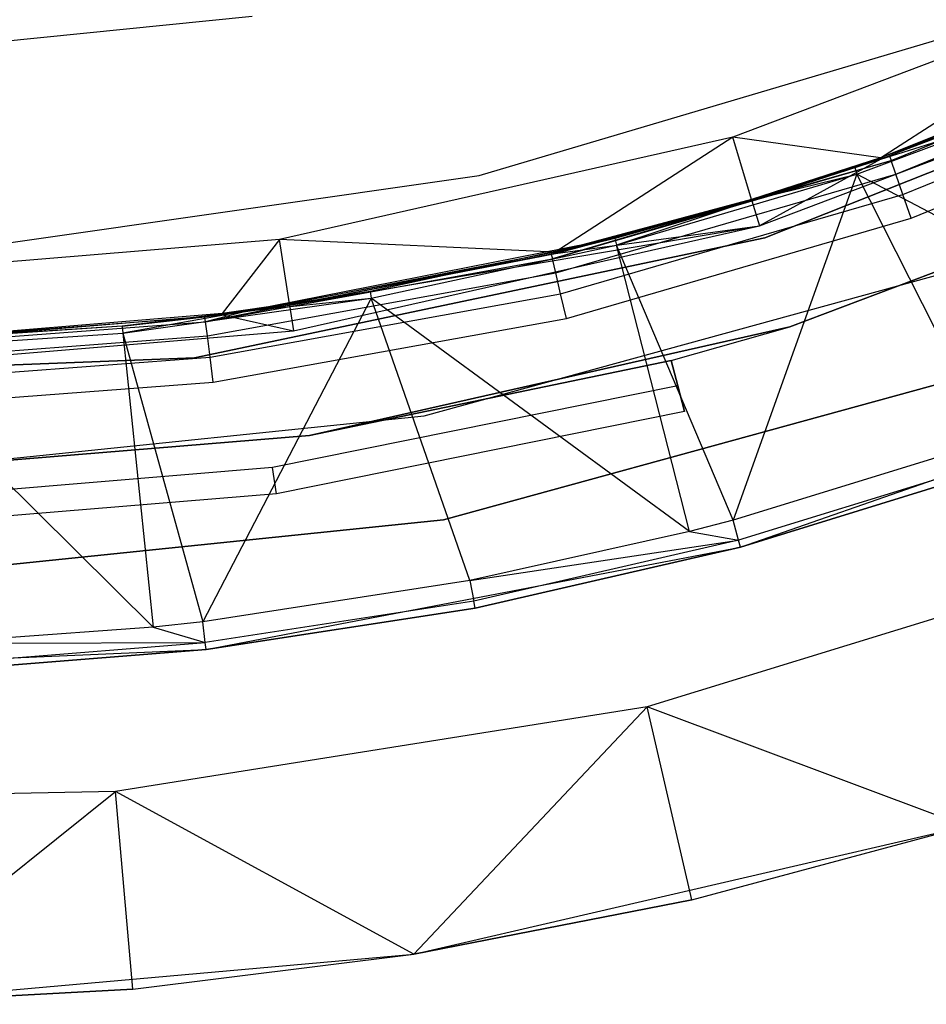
# Model space of a CAD drawing. Extents: x -3.43 to 3.43, y -2.81 to 3.33.
# Tile 18 of 36: x 0.19 to 0.87, y -2.81 to -2.07. Entities that reach past the tile are written whole.
import ezdxf

# ---------------------------------------------------------------- set-up
doc = ezdxf.new("R2010")
doc.units = 0
doc.header["$LTSCALE"] = 2.54
doc.layers.get('0').update_dxf_attribs({"color": 13, "linetype": 'CONTINUOUS'})

# ---------------------------------------------------------------- blocks, each defined once
blk = doc.blocks.new('MSR-DOWNLIGHT_PM_STL_4')
at = {"color": 0}
for p, q in [((1.08063, -2.15746, 2.605), (0.75181, -2.28188, 2.605)), ((1.08063, -2.15746, 2.605), (0.75181, -2.28188, 2.605)), ((0.86355, -2.29768, 1.12476), (1.08063, -2.15746, 2.605)), ((0.86355, -2.29768, 1.12476), (1.08063, -2.15746, 2.605)), ((0.13503, -2.21599, 3.615), (0.38821, -2.1905, 3.615)), ((0.13503, -2.21599, 3.615), (0.38821, -2.1905, 3.615)), ((0.77616, -2.35809, 8.605), (1.18612, -2.1956, 8.605)), ((1.18612, -2.1956, 2.605), (0.77616, -2.35809, 2.605)), ((0.77616, -2.35809, 8.605), (1.18612, -2.1956, 8.605)), ((1.18612, -2.1956, 2.605), (0.77616, -2.35809, 2.605)), ((0.87034, -2.29603, 3.455), (1.11707, -2.19566, 3.455)), ((0.87034, -2.29603, 3.455), (1.11707, -2.19566, 3.455)), ((1.10126, -2.20227, 1.12476), (0.86355, -2.29768, 1.12476)), ((1.10126, -2.20227, 1.12476), (0.86355, -2.29768, 1.12476)), ((0.8639, -2.29868, 1.08483), (1.10171, -2.20324, 1.08483)), ((0.8639, -2.29868, 1.08483), (1.10171, -2.20324, 1.08483)), ((0.87159, -2.29963, 3.47413), (1.11868, -2.19911, 3.47413)), ((0.87159, -2.29963, 3.47413), (1.11868, -2.19911, 3.47413)), ((0.55985, -2.31095, 3.615), (0.9098, -2.20728, 3.615)), ((0.55985, -2.31095, 3.345), (0.9098, -2.20728, 3.345)), ((0.55985, -2.31095, 3.615), (0.9098, -2.20728, 3.615)), ((0.55985, -2.31095, 3.345), (0.9098, -2.20728, 3.345)), ((0.87515, -2.30987, 3.49036), (1.12328, -2.20892, 3.49036)), ((0.87515, -2.30987, 3.49036), (1.12328, -2.20892, 3.49036)), ((0.77195, -2.34892, 0.105), (1.10991, -2.22104, 0.105)), ((0.77195, -2.34892, 0.105), (1.10991, -2.22104, 0.105)), ((0.8639, -2.29868, 1.08483), (1.10991, -2.22104, 0.105)), ((0.8639, -2.29868, 1.08483), (1.10991, -2.22104, 0.105)), ((0.88047, -2.32519, 3.50119), (1.13017, -2.22361, 3.50119)), ((0.88047, -2.32519, 3.50119), (1.13017, -2.22361, 3.50119)), ((1.0213, -2.23818, 3.4168), (0.84412, -2.30499, 3.4168)), ((1.0213, -2.23818, 3.4168), (0.84412, -2.30499, 3.4168)), ((1.0213, -2.23818, 3.4168), (0.87034, -2.29603, 3.455)), ((1.0213, -2.23818, 3.4168), (0.87034, -2.29603, 3.455)), ((0.88675, -2.34326, 3.505), (1.13828, -2.24094, 3.505)), ((0.88675, -2.34326, 3.505), (1.13828, -2.24094, 3.505)), ((0.8458, -2.30999, 3.39444), (1.02334, -2.24305, 3.39444)), ((0.8458, -2.30999, 3.39444), (1.02334, -2.24305, 3.39444)), ((0.75181, -2.28188, 2.605), (0.40887, -2.35932, 2.605)), ((0.75181, -2.28188, 2.605), (0.40887, -2.35932, 2.605)), ((0.75181, -2.28188, 2.605), (0.61753, -2.36894, 1.12476)), ((0.75181, -2.28188, 2.605), (0.61753, -2.36894, 1.12476)), ((0.86355, -2.29768, 1.12476), (0.75181, -2.28188, 2.605)), ((0.86355, -2.29768, 1.12476), (0.75181, -2.28188, 2.605)), ((0.76601, -2.32912, 1.12476), (0.75181, -2.28188, 2.605)), ((0.76601, -2.32912, 1.12476), (0.75181, -2.28188, 2.605)), ((1.14337, -2.29371, 2.605), (0.79498, -2.42553, 2.605)), ((0.79498, -2.42553, 0.105), (1.14337, -2.29371, 0.105)), ((1.14337, -2.29371, 2.605), (0.79498, -2.42553, 2.605)), ((0.79498, -2.42553, 0.105), (1.14337, -2.29371, 0.105)), ((0.61541, -2.37403, 3.47413), (0.87159, -2.29963, 3.47413)), ((0.61541, -2.37403, 3.47413), (0.87159, -2.29963, 3.47413)), ((0.86355, -2.29768, 1.12476), (0.76601, -2.32912, 1.12476)), ((0.86355, -2.29768, 1.12476), (0.76601, -2.32912, 1.12476)), ((0.76631, -2.33014, 1.08483), (0.8639, -2.29868, 1.08483)), ((0.76631, -2.33014, 1.08483), (0.8639, -2.29868, 1.08483)), ((0.76983, -2.32867, 3.455), (0.87034, -2.29603, 3.455)), ((0.76983, -2.32867, 3.455), (0.87034, -2.29603, 3.455)), ((0.76983, -2.32867, 3.455), (0.87159, -2.29963, 3.47413)), ((0.76983, -2.32867, 3.455), (0.87159, -2.29963, 3.47413)), ((0.8639, -2.29868, 1.08483), (0.77195, -2.34892, 0.105)), ((0.8639, -2.29868, 1.08483), (0.77195, -2.34892, 0.105)), ((0.84412, -2.30499, 3.4168), (0.87034, -2.29603, 3.455)), ((0.84412, -2.30499, 3.4168), (0.87034, -2.29603, 3.455)), ((0.86355, -2.29768, 1.12476), (0.8639, -2.29868, 1.08483)), ((0.86355, -2.29768, 1.12476), (0.8639, -2.29868, 1.08483)), ((0.87034, -2.29603, 3.455), (0.87159, -2.29963, 3.47413)), ((0.87034, -2.29603, 3.455), (0.87159, -2.29963, 3.47413)), ((0.87515, -2.30987, 3.49036), (0.87159, -2.29963, 3.47413)), ((0.87515, -2.30987, 3.49036), (0.87159, -2.29963, 3.47413)), ((0.84412, -2.30499, 3.4168), (0.76983, -2.32867, 3.455)), ((0.84412, -2.30499, 3.4168), (0.76983, -2.32867, 3.455)), ((0.84412, -2.30499, 3.4168), (0.76983, -2.32867, 3.4168)), ((0.84412, -2.30499, 3.4168), (0.76983, -2.32867, 3.4168)), ((0.84412, -2.30499, 3.4168), (0.8458, -2.30999, 3.39444)), ((0.84412, -2.30499, 3.4168), (0.8458, -2.30999, 3.39444)), ((0.19855, -2.36257, 3.615), (0.55985, -2.31095, 3.615)), ((0.19855, -2.36257, 3.345), (0.55985, -2.31095, 3.345)), ((0.19855, -2.36257, 3.615), (0.55985, -2.31095, 3.615)), ((0.19855, -2.36257, 3.345), (0.55985, -2.31095, 3.345)), ((0.55985, -2.31095, 3.345), (0.55985, -2.31095, 3.615)), ((0.55985, -2.31095, 3.345), (0.55985, -2.31095, 3.615)), ((0.61789, -2.38458, 3.49036), (0.87515, -2.30987, 3.49036)), ((0.61789, -2.38458, 3.49036), (0.87515, -2.30987, 3.49036)), ((0.6638, -2.36369, 3.39444), (0.8458, -2.30999, 3.39444)), ((0.6638, -2.36369, 3.39444), (0.8458, -2.30999, 3.39444)), ((0.8458, -2.30999, 3.39444), (0.75217, -2.57169, 2.94723)), ((0.8458, -2.30999, 3.39444), (0.75217, -2.57169, 2.94723)), ((0.76983, -2.32867, 3.4168), (0.8458, -2.30999, 3.39444)), ((0.76983, -2.32867, 3.4168), (0.8458, -2.30999, 3.39444)), ((1.10989, -2.44922, 2.94723), (0.8458, -2.30999, 3.39444)), ((1.10989, -2.44922, 2.94723), (0.8458, -2.30999, 3.39444)), ((0.94755, -2.51151, 2.94723), (0.8458, -2.30999, 3.39444)), ((0.94755, -2.51151, 2.94723), (0.8458, -2.30999, 3.39444)), ((0.88047, -2.32519, 3.50119), (0.87515, -2.30987, 3.49036)), ((0.88047, -2.32519, 3.50119), (0.87515, -2.30987, 3.49036)), ((0.76983, -2.32867, 3.4168), (0.61454, -2.37033, 3.455)), ((0.61454, -2.37033, 3.455), (0.76983, -2.32867, 3.455)), ((0.76983, -2.32867, 3.4168), (0.61454, -2.37033, 3.455)), ((0.61454, -2.37033, 3.455), (0.76983, -2.32867, 3.455)), ((0.76983, -2.32867, 3.455), (0.61541, -2.37403, 3.47413)), ((0.76983, -2.32867, 3.455), (0.61541, -2.37403, 3.47413)), ((0.76601, -2.32912, 1.12476), (0.61753, -2.36894, 1.12476)), ((0.76601, -2.32912, 1.12476), (0.61753, -2.36894, 1.12476)), ((0.61777, -2.36998, 1.08483), (0.76631, -2.33014, 1.08483)), ((0.61777, -2.36998, 1.08483), (0.76631, -2.33014, 1.08483)), ((0.62161, -2.40037, 3.50119), (0.88047, -2.32519, 3.50119)), ((0.62161, -2.40037, 3.50119), (0.88047, -2.32519, 3.50119)), ((0.76983, -2.32867, 3.4168), (0.6625, -2.35857, 3.4168)), ((0.76983, -2.32867, 3.4168), (0.6625, -2.35857, 3.4168)), ((0.76983, -2.32867, 3.4168), (0.6638, -2.36369, 3.39444)), ((0.76983, -2.32867, 3.4168), (0.6638, -2.36369, 3.39444)), ((0.76631, -2.33014, 1.08483), (0.76601, -2.32912, 1.12476)), ((0.76631, -2.33014, 1.08483), (0.76601, -2.32912, 1.12476)), ((0.76631, -2.33014, 1.08483), (0.77195, -2.34892, 0.105)), ((0.76631, -2.33014, 1.08483), (0.77195, -2.34892, 0.105)), ((0.76983, -2.32867, 3.4168), (0.76983, -2.32867, 3.455)), ((0.76983, -2.32867, 3.4168), (0.76983, -2.32867, 3.455)), ((0.88675, -2.34326, 3.505), (0.88047, -2.32519, 3.50119)), ((0.88675, -2.34326, 3.505), (0.88047, -2.32519, 3.50119)), ((0.62598, -2.419, 3.505), (0.88675, -2.34326, 3.505)), ((0.62598, -2.419, 3.505), (0.88675, -2.34326, 3.505)), ((0.41652, -2.40914, 1.08483), (0.77195, -2.34892, 0.105)), ((0.41652, -2.40914, 1.08483), (0.77195, -2.34892, 0.105)), ((0.41949, -2.42851, 0.105), (0.77195, -2.34892, 0.105)), ((0.41949, -2.42851, 0.105), (0.77195, -2.34892, 0.105)), ((0.61777, -2.36998, 1.08483), (0.77195, -2.34892, 0.105)), ((0.61777, -2.36998, 1.08483), (0.77195, -2.34892, 0.105)), ((0.40887, -2.35932, 2.605), (0.05849, -2.38829, 2.605)), ((0.40887, -2.35932, 2.605), (0.05849, -2.38829, 2.605)), ((0.34463, -2.44896, 8.605), (0.77616, -2.35809, 8.605)), ((0.77616, -2.35809, 2.605), (0.34463, -2.44896, 2.605)), ((0.34463, -2.44896, 8.605), (0.77616, -2.35809, 8.605)), ((0.77616, -2.35809, 2.605), (0.34463, -2.44896, 2.605)), ((0.40887, -2.35932, 2.605), (0.36562, -2.41536, 1.12476)), ((0.40887, -2.35932, 2.605), (0.36562, -2.41536, 1.12476)), ((0.6625, -2.35857, 3.4168), (0.38527, -2.41334, 3.455)), ((0.6625, -2.35857, 3.4168), (0.38527, -2.41334, 3.455)), ((0.61753, -2.36894, 1.12476), (0.40887, -2.35932, 2.605)), ((0.61753, -2.36894, 1.12476), (0.40887, -2.35932, 2.605)), ((0.41636, -2.40809, 1.12476), (0.40887, -2.35932, 2.605)), ((0.41636, -2.40809, 1.12476), (0.40887, -2.35932, 2.605)), ((0.6625, -2.35857, 3.4168), (0.47742, -2.39864, 3.4168)), ((0.6625, -2.35857, 3.4168), (0.47742, -2.39864, 3.4168)), ((0.6625, -2.35857, 3.4168), (0.61454, -2.37033, 3.455)), ((0.6625, -2.35857, 3.4168), (0.61454, -2.37033, 3.455)), ((0.6625, -2.35857, 3.4168), (0.6638, -2.36369, 3.39444)), ((0.6625, -2.35857, 3.4168), (0.6638, -2.36369, 3.39444)), ((0.77616, -2.35809, 8.605), (0.77616, -2.35809, 2.605)), ((0.77616, -2.35809, 8.605), (0.77616, -2.35809, 2.605)), ((0.47835, -2.40383, 3.39444), (0.6638, -2.36369, 3.39444)), ((0.47835, -2.40383, 3.39444), (0.6638, -2.36369, 3.39444)), ((0.75217, -2.57169, 2.94723), (0.6638, -2.36369, 3.39444)), ((0.75217, -2.57169, 2.94723), (0.6638, -2.36369, 3.39444)), ((0.71913, -2.58034, 2.94723), (0.6638, -2.36369, 3.39444)), ((0.71913, -2.58034, 2.94723), (0.6638, -2.36369, 3.39444)), ((0.61454, -2.37033, 3.455), (0.35292, -2.42152, 3.47413)), ((0.61454, -2.37033, 3.455), (0.35292, -2.42152, 3.47413)), ((0.35292, -2.42152, 3.47413), (0.61541, -2.37403, 3.47413)), ((0.35292, -2.42152, 3.47413), (0.61541, -2.37403, 3.47413)), ((0.38527, -2.41334, 3.455), (0.61454, -2.37033, 3.455)), ((0.38527, -2.41334, 3.455), (0.61454, -2.37033, 3.455)), ((0.61753, -2.36894, 1.12476), (0.41636, -2.40809, 1.12476)), ((0.61753, -2.36894, 1.12476), (0.41636, -2.40809, 1.12476)), ((0.41652, -2.40914, 1.08483), (0.61777, -2.36998, 1.08483)), ((0.41652, -2.40914, 1.08483), (0.61777, -2.36998, 1.08483)), ((0.51824, -2.49283, 0.105), (0.94348, -2.37611, 0.105)), ((0.51824, -2.49283, 0.105), (0.94348, -2.37611, 0.105)), ((0.51824, -2.49283, 2.605), (0.94348, -2.37611, 2.605)), ((0.51824, -2.49283, 2.605), (0.94348, -2.37611, 2.605)), ((0.61454, -2.37033, 3.455), (0.61541, -2.37403, 3.47413)), ((0.61454, -2.37033, 3.455), (0.61541, -2.37403, 3.47413)), ((0.61789, -2.38458, 3.49036), (0.61541, -2.37403, 3.47413)), ((0.61789, -2.38458, 3.49036), (0.61541, -2.37403, 3.47413)), ((0.61777, -2.36998, 1.08483), (0.61753, -2.36894, 1.12476)), ((0.61777, -2.36998, 1.08483), (0.61753, -2.36894, 1.12476)), ((0.35429, -2.43227, 3.49036), (0.61789, -2.38458, 3.49036)), ((0.35429, -2.43227, 3.49036), (0.61789, -2.38458, 3.49036)), ((0.62161, -2.40037, 3.50119), (0.61789, -2.38458, 3.49036)), ((0.62161, -2.40037, 3.50119), (0.61789, -2.38458, 3.49036)), ((0.29044, -2.43021, 3.39444), (0.47835, -2.40383, 3.39444)), ((0.29044, -2.43021, 3.39444), (0.47835, -2.40383, 3.39444)), ((0.47835, -2.40383, 3.39444), (0.35085, -2.64853, 2.94723)), ((0.47835, -2.40383, 3.39444), (0.35085, -2.64853, 2.94723)), ((0.35635, -2.44836, 3.50119), (0.62161, -2.40037, 3.50119)), ((0.35635, -2.44836, 3.50119), (0.62161, -2.40037, 3.50119)), ((0.47742, -2.39864, 3.4168), (0.38527, -2.41334, 3.455)), ((0.47742, -2.39864, 3.4168), (0.38527, -2.41334, 3.455)), ((0.47742, -2.39864, 3.4168), (0.38527, -2.41334, 3.4168)), ((0.47742, -2.39864, 3.4168), (0.38527, -2.41334, 3.4168)), ((0.38527, -2.41334, 3.4168), (0.47835, -2.40383, 3.39444)), ((0.38527, -2.41334, 3.4168), (0.47835, -2.40383, 3.39444)), ((0.47742, -2.39864, 3.4168), (0.47835, -2.40383, 3.39444)), ((0.47742, -2.39864, 3.4168), (0.47835, -2.40383, 3.39444)), ((0.71913, -2.58034, 2.94723), (0.47835, -2.40383, 3.39444)), ((0.71913, -2.58034, 2.94723), (0.47835, -2.40383, 3.39444)), ((0.55291, -2.61744, 2.94723), (0.47835, -2.40383, 3.39444)), ((0.55291, -2.61744, 2.94723), (0.47835, -2.40383, 3.39444)), ((0.62598, -2.419, 3.505), (0.62161, -2.40037, 3.50119)), ((0.62598, -2.419, 3.505), (0.62161, -2.40037, 3.50119)), ((0.38527, -2.41334, 3.4168), (0.2899, -2.42496, 3.4168)), ((0.38527, -2.41334, 3.4168), (0.2899, -2.42496, 3.4168)), ((0.38527, -2.41334, 3.4168), (0.29044, -2.43021, 3.39444)), ((0.38527, -2.41334, 3.4168), (0.29044, -2.43021, 3.39444)), ((0.38527, -2.41334, 3.4168), (0.35243, -2.41775, 3.455)), ((0.35243, -2.41775, 3.455), (0.38527, -2.41334, 3.455)), ((0.38527, -2.41334, 3.4168), (0.35243, -2.41775, 3.455)), ((0.35243, -2.41775, 3.455), (0.38527, -2.41334, 3.455)), ((0.38527, -2.41334, 3.455), (0.35292, -2.42152, 3.47413)), ((0.38527, -2.41334, 3.455), (0.35292, -2.42152, 3.47413)), ((0.41636, -2.40809, 1.12476), (0.36562, -2.41536, 1.12476)), ((0.41636, -2.40809, 1.12476), (0.36562, -2.41536, 1.12476)), ((0.36577, -2.41641, 1.08483), (0.41652, -2.40914, 1.08483)), ((0.36577, -2.41641, 1.08483), (0.41652, -2.40914, 1.08483)), ((0.38527, -2.41334, 3.4168), (0.38527, -2.41334, 3.455)), ((0.38527, -2.41334, 3.4168), (0.38527, -2.41334, 3.455)), ((0.41652, -2.40914, 1.08483), (0.41636, -2.40809, 1.12476)), ((0.41652, -2.40914, 1.08483), (0.41636, -2.40809, 1.12476)), ((0.41652, -2.40914, 1.08483), (0.41949, -2.42851, 0.105)), ((0.41652, -2.40914, 1.08483), (0.41949, -2.42851, 0.105)), ((0.08682, -2.43778, 3.455), (0.35243, -2.41775, 3.455)), ((0.08682, -2.43778, 3.455), (0.35243, -2.41775, 3.455)), ((0.36562, -2.41536, 1.12476), (0.11035, -2.43646, 1.12476)), ((0.36562, -2.41536, 1.12476), (0.11035, -2.43646, 1.12476)), ((0.11039, -2.43752, 1.08483), (0.36577, -2.41641, 1.08483)), ((0.11039, -2.43752, 1.08483), (0.36577, -2.41641, 1.08483)), ((0.2899, -2.42496, 3.4168), (0.35243, -2.41775, 3.455)), ((0.2899, -2.42496, 3.4168), (0.35243, -2.41775, 3.455)), ((0.35292, -2.42152, 3.47413), (0.35243, -2.41775, 3.455)), ((0.35292, -2.42152, 3.47413), (0.35243, -2.41775, 3.455)), ((0.35877, -2.46734, 3.505), (0.62598, -2.419, 3.505)), ((0.35877, -2.46734, 3.505), (0.62598, -2.419, 3.505)), ((0.36577, -2.41641, 1.08483), (0.36562, -2.41536, 1.12476)), ((0.36577, -2.41641, 1.08483), (0.36562, -2.41536, 1.12476)), ((0.36577, -2.41641, 1.08483), (0.41949, -2.42851, 0.105)), ((0.36577, -2.41641, 1.08483), (0.41949, -2.42851, 0.105)), ((0.2899, -2.42496, 3.4168), (0.08682, -2.43778, 3.455)), ((0.2899, -2.42496, 3.4168), (0.08682, -2.43778, 3.455)), ((0.08691, -2.44159, 3.47413), (0.35292, -2.42152, 3.47413)), ((0.08691, -2.44159, 3.47413), (0.35292, -2.42152, 3.47413)), ((0.2899, -2.42496, 3.4168), (0.10095, -2.43741, 3.4168)), ((0.2899, -2.42496, 3.4168), (0.10095, -2.43741, 3.4168)), ((0.2899, -2.42496, 3.4168), (0.29044, -2.43021, 3.39444)), ((0.2899, -2.42496, 3.4168), (0.29044, -2.43021, 3.39444)), ((0.35429, -2.43227, 3.49036), (0.35292, -2.42152, 3.47413)), ((0.35429, -2.43227, 3.49036), (0.35292, -2.42152, 3.47413)), ((0.79498, -2.42553, 2.605), (0.43163, -2.50759, 2.405)), ((0.79498, -2.42553, 2.605), (0.43163, -2.50759, 2.605)), ((0.79498, -2.42553, 2.605), (0.43163, -2.50759, 2.405)), ((0.43163, -2.50759, 0.105), (0.79498, -2.42553, 0.105)), ((0.79498, -2.42553, 2.605), (0.43163, -2.50759, 2.605)), ((0.43163, -2.50759, 0.105), (0.79498, -2.42553, 0.105)), ((0.70527, -2.45079, 2.405), (0.79498, -2.42553, 2.605)), ((0.70527, -2.45079, 2.335), (0.79498, -2.42553, 0.105)), ((0.70527, -2.45079, 2.405), (0.79498, -2.42553, 2.605)), ((0.70527, -2.45079, 2.335), (0.79498, -2.42553, 0.105)), ((0.79498, -2.42553, 2.605), (0.79498, -2.42553, 0.105)), ((0.79498, -2.42553, 2.605), (0.79498, -2.42553, 0.105)), ((0.05938, -2.45828, 0.105), (0.41949, -2.42851, 0.105)), ((0.05938, -2.45828, 0.105), (0.41949, -2.42851, 0.105)), ((0.08717, -2.45242, 3.49036), (0.35429, -2.43227, 3.49036)), ((0.08717, -2.45242, 3.49036), (0.35429, -2.43227, 3.49036)), ((0.10111, -2.44269, 3.39444), (0.29044, -2.43021, 3.39444)), ((0.10111, -2.44269, 3.39444), (0.29044, -2.43021, 3.39444)), ((0.29044, -2.43021, 3.39444), (0.31336, -2.65264, 2.94723)), ((0.29044, -2.43021, 3.39444), (0.31336, -2.65264, 2.94723)), ((0.29044, -2.43021, 3.39444), (0.35085, -2.64853, 2.94723)), ((0.29044, -2.43021, 3.39444), (0.35085, -2.64853, 2.94723)), ((0.35635, -2.44836, 3.50119), (0.35429, -2.43227, 3.49036)), ((0.35635, -2.44836, 3.50119), (0.35429, -2.43227, 3.49036)), ((0.10111, -2.44269, 3.39444), (0.31336, -2.65264, 2.94723)), ((0.10111, -2.44269, 3.39444), (0.31336, -2.65264, 2.94723)), ((-0.09605, -2.4656, 8.605), (0.34463, -2.44896, 8.605)), ((0.34463, -2.44896, 2.605), (-0.09605, -2.4656, 2.605)), ((-0.09605, -2.4656, 8.605), (0.34463, -2.44896, 8.605)), ((0.34463, -2.44896, 2.605), (-0.09605, -2.4656, 2.605)), ((0.08755, -2.46864, 3.50119), (0.35635, -2.44836, 3.50119)), ((0.08755, -2.46864, 3.50119), (0.35635, -2.44836, 3.50119)), ((0.34463, -2.44896, 8.605), (0.34463, -2.44896, 2.605)), ((0.34463, -2.44896, 8.605), (0.34463, -2.44896, 2.605)), ((0.35877, -2.46734, 3.505), (0.35635, -2.44836, 3.50119)), ((0.35877, -2.46734, 3.505), (0.35635, -2.44836, 3.50119)), ((0.43163, -2.50759, 2.405), (0.70527, -2.45079, 2.405)), ((0.70527, -2.45079, 2.335), (0.43163, -2.50759, 0.105)), ((0.70527, -2.45079, 2.335), (0.43163, -2.50759, 0.105)), ((0.70527, -2.45079, 2.335), (0.43163, -2.50759, 2.335)), ((0.70527, -2.45079, 2.335), (0.43163, -2.50759, 2.335)), ((0.43163, -2.50759, 2.405), (0.70527, -2.45079, 2.405)), ((0.53297, -2.57146, 8.605), (0.97096, -2.45125, 8.605)), ((0.97096, -2.45125, 0.105), (0.53297, -2.57146, 0.105)), ((0.53297, -2.57146, 8.605), (0.97096, -2.45125, 8.605)), ((0.97096, -2.45125, 0.105), (0.53297, -2.57146, 0.105)), ((0.70527, -2.45079, 2.405), (0.70527, -2.45079, 2.335)), ((0.70527, -2.45079, 2.335), (0.71035, -2.47013, 2.335)), ((0.71035, -2.47013, 2.405), (0.70527, -2.45079, 2.405)), ((0.70527, -2.45079, 2.335), (0.71035, -2.47013, 2.335)), ((0.70527, -2.45079, 2.405), (0.70527, -2.45079, 2.335)), ((0.71035, -2.47013, 2.405), (0.70527, -2.45079, 2.405)), ((0.75764, -2.59208, 0.105), (1.14641, -2.45661, 0.105)), ((0.75764, -2.59208, 0.105), (1.14641, -2.45661, 0.105)), ((0.08799, -2.48777, 3.505), (0.35877, -2.46734, 3.505)), ((0.08799, -2.48777, 3.505), (0.35877, -2.46734, 3.505)), ((0.71035, -2.47013, 2.335), (0.4037, -2.53192, 2.335)), ((0.71035, -2.47013, 2.335), (0.4037, -2.53192, 2.335)), ((0.71035, -2.47013, 2.405), (0.4037, -2.53192, 2.405)), ((0.71035, -2.47013, 2.405), (0.4037, -2.53192, 2.405)), ((0.71035, -2.47013, 2.335), (0.71544, -2.48948, 2.355)), ((0.71544, -2.48948, 2.385), (0.71035, -2.47013, 2.405)), ((0.71544, -2.48948, 2.385), (0.71035, -2.47013, 2.405)), ((0.71035, -2.47013, 2.335), (0.71544, -2.48948, 2.355)), ((0.07958, -2.53796, 0.105), (0.51824, -2.49283, 0.105)), ((0.07958, -2.53796, 0.105), (0.51824, -2.49283, 0.105)), ((0.07958, -2.53796, 2.605), (0.51824, -2.49283, 2.605)), ((0.07958, -2.53796, 2.605), (0.51824, -2.49283, 2.605)), ((0.71544, -2.48948, 2.355), (0.4065, -2.55173, 2.355)), ((0.71544, -2.48948, 2.355), (0.4065, -2.55173, 2.355)), ((0.71544, -2.48948, 2.385), (0.4065, -2.55173, 2.385)), ((0.71544, -2.48948, 2.385), (0.4065, -2.55173, 2.385)), ((0.51824, -2.49283, 0.105), (0.51824, -2.49283, 2.605)), ((0.51824, -2.49283, 0.105), (0.51824, -2.49283, 2.605)), ((0.71544, -2.48948, 2.355), (0.71544, -2.48948, 2.385)), ((0.71544, -2.48948, 2.355), (0.71544, -2.48948, 2.385)), ((0.06039, -2.53828, 0.105), (0.43163, -2.50759, 0.105)), ((0.43163, -2.50759, 2.335), (0.06039, -2.53828, 2.335)), ((0.43163, -2.50759, 2.605), (0.06039, -2.53828, 2.605)), ((0.06039, -2.53828, 2.405), (0.43163, -2.50759, 2.405)), ((0.43163, -2.50759, 2.605), (0.06039, -2.53828, 2.605)), ((0.06039, -2.53828, 0.105), (0.43163, -2.50759, 0.105)), ((0.43163, -2.50759, 2.335), (0.06039, -2.53828, 2.335)), ((0.06039, -2.53828, 2.405), (0.43163, -2.50759, 2.405)), ((0.43163, -2.50759, 2.335), (0.43163, -2.50759, 0.105)), ((0.43163, -2.50759, 2.605), (0.43163, -2.50759, 2.405)), ((0.43163, -2.50759, 2.605), (0.43163, -2.50759, 2.405)), ((0.43163, -2.50759, 2.335), (0.43163, -2.50759, 0.105)), ((0.94755, -2.51151, 2.94723), (0.75217, -2.57169, 2.94723)), ((0.94755, -2.51151, 2.94723), (0.75217, -2.57169, 2.94723)), ((0.4037, -2.53192, 2.335), (0.09194, -2.5577, 2.335)), ((0.4037, -2.53192, 2.335), (0.09194, -2.5577, 2.335)), ((0.4037, -2.53192, 2.405), (0.09194, -2.5577, 2.405)), ((0.4037, -2.53192, 2.405), (0.09194, -2.5577, 2.405)), ((0.4065, -2.55173, 2.355), (0.4037, -2.53192, 2.335)), ((0.4065, -2.55173, 2.355), (0.4037, -2.53192, 2.335)), ((0.4065, -2.55173, 2.385), (0.4037, -2.53192, 2.405)), ((0.4065, -2.55173, 2.385), (0.4037, -2.53192, 2.405)), ((0.95274, -2.5264, 2.90374), (0.75625, -2.58691, 2.90374)), ((0.95274, -2.5264, 2.90374), (0.75625, -2.58691, 2.90374)), ((0.9545, -2.53145, 2.85779), (0.75764, -2.59208, 2.85779)), ((0.75764, -2.59208, 0.105), (0.9545, -2.53145, 2.85779)), ((0.9545, -2.53145, 2.85779), (0.75764, -2.59208, 2.85779)), ((0.75764, -2.59208, 0.105), (0.9545, -2.53145, 2.85779)), ((0.4065, -2.55173, 2.355), (0.09243, -2.57769, 2.355)), ((0.4065, -2.55173, 2.355), (0.09243, -2.57769, 2.355)), ((0.4065, -2.55173, 2.385), (0.09243, -2.57769, 2.385)), ((0.4065, -2.55173, 2.385), (0.09243, -2.57769, 2.385)), ((0.4065, -2.55173, 2.355), (0.4065, -2.55173, 2.385)), ((0.4065, -2.55173, 2.355), (0.4065, -2.55173, 2.385)), ((0.08117, -2.61795, 8.605), (0.53297, -2.57146, 8.605)), ((0.53297, -2.57146, 0.105), (0.08117, -2.61795, 0.105)), ((0.08117, -2.61795, 8.605), (0.53297, -2.57146, 8.605)), ((0.53297, -2.57146, 0.105), (0.08117, -2.61795, 0.105)), ((0.53297, -2.57146, 8.605), (0.53297, -2.57146, 0.105)), ((0.53297, -2.57146, 8.605), (0.53297, -2.57146, 0.105)), ((0.75217, -2.57169, 2.94723), (0.71913, -2.58034, 2.94723)), ((0.75217, -2.57169, 2.94723), (0.71913, -2.58034, 2.94723)), ((0.75625, -2.58691, 2.90374), (0.75217, -2.57169, 2.94723)), ((0.75625, -2.58691, 2.90374), (0.75217, -2.57169, 2.94723)), ((0.71913, -2.58034, 2.94723), (0.55291, -2.61744, 2.94723)), ((0.71913, -2.58034, 2.94723), (0.55291, -2.61744, 2.94723)), ((0.71913, -2.58034, 2.94723), (0.75625, -2.58691, 2.90374)), ((0.71913, -2.58034, 2.94723), (0.75625, -2.58691, 2.90374)), ((0.35329, -2.6695, 0.105), (0.75764, -2.59208, 0.105)), ((0.35329, -2.6695, 0.105), (0.75764, -2.59208, 0.105)), ((0.55291, -2.61744, 2.94723), (0.75625, -2.58691, 2.90374)), ((0.55291, -2.61744, 2.94723), (0.75625, -2.58691, 2.90374)), ((0.75625, -2.58691, 2.90374), (0.55587, -2.63292, 2.90374)), ((0.75625, -2.58691, 2.90374), (0.55587, -2.63292, 2.90374)), ((0.75764, -2.59208, 2.85779), (0.55688, -2.63818, 2.85779)), ((0.55688, -2.63818, 2.85779), (0.75764, -2.59208, 0.105)), ((0.55688, -2.63818, 2.85779), (0.75764, -2.59208, 0.105)), ((0.75764, -2.59208, 2.85779), (0.55688, -2.63818, 2.85779)), ((0.75764, -2.59208, 2.85779), (0.75625, -2.58691, 2.90374)), ((0.75764, -2.59208, 2.85779), (0.75625, -2.58691, 2.90374)), ((0.75764, -2.59208, 2.85779), (0.75764, -2.59208, 0.105)), ((0.75764, -2.59208, 2.85779), (0.75764, -2.59208, 0.105)), ((1.07642, -2.59323, 0.105), (0.68699, -2.71283, 0.105)), ((1.07642, -2.59323, 0.105), (0.68699, -2.71283, 0.105)), ((0.55291, -2.61744, 2.94723), (0.35085, -2.64853, 2.94723)), ((0.55291, -2.61744, 2.94723), (0.35085, -2.64853, 2.94723)), ((0.55291, -2.61744, 2.94723), (0.55587, -2.63292, 2.90374)), ((0.55291, -2.61744, 2.94723), (0.55587, -2.63292, 2.90374)), ((0.55587, -2.63292, 2.90374), (0.35267, -2.66419, 2.90374)), ((0.55587, -2.63292, 2.90374), (0.35267, -2.66419, 2.90374)), ((0.55688, -2.63818, 2.85779), (0.55587, -2.63292, 2.90374)), ((0.55688, -2.63818, 2.85779), (0.55587, -2.63292, 2.90374)), ((0.55688, -2.63818, 2.85779), (0.35329, -2.6695, 2.85779)), ((0.35329, -2.6695, 0.105), (0.55688, -2.63818, 2.85779)), ((0.55688, -2.63818, 2.85779), (0.35329, -2.6695, 2.85779)), ((0.35329, -2.6695, 0.105), (0.55688, -2.63818, 2.85779)), ((0.35085, -2.64853, 2.94723), (0.31336, -2.65264, 2.94723)), ((0.35085, -2.64853, 2.94723), (0.31336, -2.65264, 2.94723)), ((0.35267, -2.66419, 2.90374), (0.35085, -2.64853, 2.94723)), ((0.35267, -2.66419, 2.90374), (0.35085, -2.64853, 2.94723)), ((0.31336, -2.65264, 2.94723), (0.14705, -2.66478, 2.94723)), ((0.31336, -2.65264, 2.94723), (0.14705, -2.66478, 2.94723)), ((0.31336, -2.65264, 2.94723), (0.35267, -2.66419, 2.90374)), ((0.31336, -2.65264, 2.94723), (0.35267, -2.66419, 2.90374)), ((0.14705, -2.66478, 2.94723), (0.35267, -2.66419, 2.90374)), ((0.14705, -2.66478, 2.94723), (0.35267, -2.66419, 2.90374)), ((0.14773, -2.68053, 2.90374), (0.35267, -2.66419, 2.90374)), ((0.14773, -2.68053, 2.90374), (0.35267, -2.66419, 2.90374)), ((0.35329, -2.6695, 2.85779), (0.35267, -2.66419, 2.90374)), ((0.35329, -2.6695, 2.85779), (0.35267, -2.66419, 2.90374)), ((-0.05802, -2.68722, 0.105), (0.35329, -2.6695, 0.105)), ((-0.05802, -2.68722, 0.105), (0.35329, -2.6695, 0.105)), ((0.35329, -2.6695, 2.85779), (0.14796, -2.68588, 2.85779)), ((0.14796, -2.68588, 2.85779), (0.35329, -2.6695, 0.105)), ((0.14796, -2.68588, 2.85779), (0.35329, -2.6695, 0.105)), ((0.35329, -2.6695, 2.85779), (0.14796, -2.68588, 2.85779)), ((0.35329, -2.6695, 2.85779), (0.35329, -2.6695, 0.105)), ((0.35329, -2.6695, 2.85779), (0.35329, -2.6695, 0.105)), ((0.68699, -2.71283, 0.105), (0.28471, -2.77706, 0.105)), ((0.68699, -2.71283, 0.105), (0.28471, -2.77706, 0.105)), ((0.51062, -2.90009, 0.255), (0.68699, -2.71283, 0.105)), ((0.51062, -2.90009, 0.255), (0.68699, -2.71283, 0.105)), ((0.92783, -2.80322, 0.255), (0.68699, -2.71283, 0.105)), ((0.72092, -2.85894, 0.255), (0.68699, -2.71283, 0.105)), ((0.92783, -2.80322, 0.255), (0.68699, -2.71283, 0.105)), ((0.72092, -2.85894, 0.255), (0.68699, -2.71283, 0.105)), ((0.28471, -2.77706, 0.105), (-0.1226, -2.78468, 0.105)), ((0.28471, -2.77706, 0.105), (-0.1226, -2.78468, 0.105)), ((0.08399, -2.93795, 0.255), (0.28471, -2.77706, 0.105)), ((0.08399, -2.93795, 0.255), (0.28471, -2.77706, 0.105)), ((0.51062, -2.90009, 0.255), (0.28471, -2.77706, 0.105)), ((0.29797, -2.92647, 0.255), (0.28471, -2.77706, 0.105)), ((0.51062, -2.90009, 0.255), (0.28471, -2.77706, 0.105)), ((0.29797, -2.92647, 0.255), (0.28471, -2.77706, 0.105)), ((0.51062, -2.90009, 3.505), (0.92783, -2.80322, 3.505)), ((0.51062, -2.90009, 3.505), (0.92783, -2.80322, 3.505)), ((0.72092, -2.85894, 0.255), (0.92783, -2.80322, 3.505)), ((0.72092, -2.85894, 0.255), (0.92783, -2.80322, 0.255)), ((0.72092, -2.85894, 0.255), (0.92783, -2.80322, 3.505)), ((0.72092, -2.85894, 0.255), (0.92783, -2.80322, 0.255)), ((0.51062, -2.90009, 0.255), (0.72092, -2.85894, 0.255)), ((0.72092, -2.85894, 0.255), (0.51062, -2.90009, 3.505)), ((0.72092, -2.85894, 0.255), (0.51062, -2.90009, 3.505)), ((0.51062, -2.90009, 0.255), (0.72092, -2.85894, 0.255)), ((0.08399, -2.93795, 3.505), (0.51062, -2.90009, 3.505)), ((0.08399, -2.93795, 3.505), (0.51062, -2.90009, 3.505)), ((0.29797, -2.92647, 0.255), (0.51062, -2.90009, 3.505)), ((0.29797, -2.92647, 0.255), (0.51062, -2.90009, 0.255)), ((0.29797, -2.92647, 0.255), (0.51062, -2.90009, 3.505)), ((0.29797, -2.92647, 0.255), (0.51062, -2.90009, 0.255)), ((0.51062, -2.90009, 0.255), (0.51062, -2.90009, 3.505)), ((0.51062, -2.90009, 0.255), (0.51062, -2.90009, 3.505)), ((0.08399, -2.93795, 0.255), (0.29797, -2.92647, 0.255)), ((0.29797, -2.92647, 0.255), (0.08399, -2.93795, 3.505)), ((0.29797, -2.92647, 0.255), (0.08399, -2.93795, 3.505)), ((0.08399, -2.93795, 0.255), (0.29797, -2.92647, 0.255))]:
    blk.add_line(p, q, dxfattribs=at)

msp = doc.modelspace()

# ---------------------------------------------------------------- block references
at = {"color": 0}
msp.add_blockref('MSR-DOWNLIGHT_PM_STL_4', (-0.02658, 0.12697, -10.41735), dxfattribs=at)

doc.saveas('drawing.dxf')
